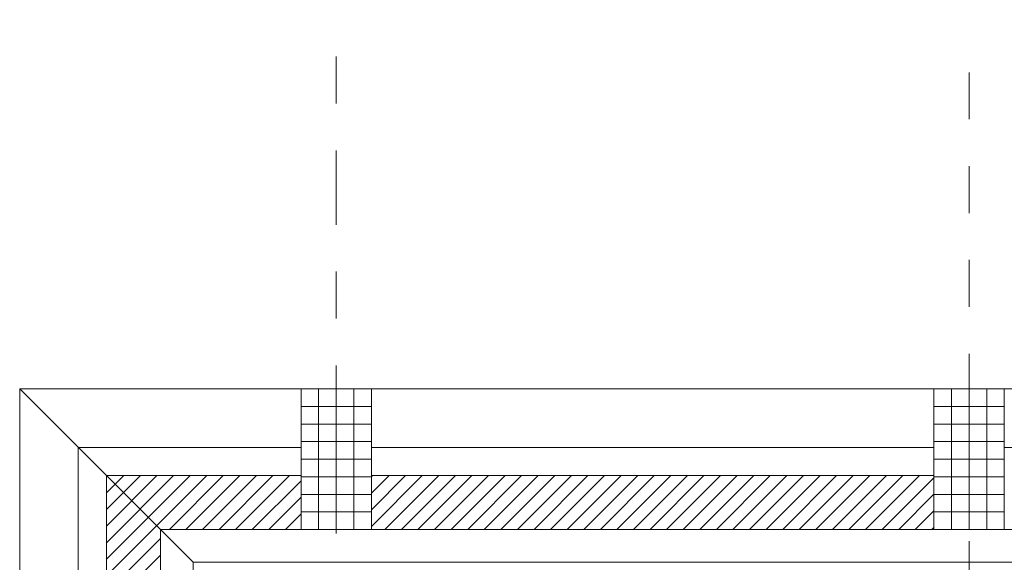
# Model space of a CAD drawing. Header units: metres. Extents: x -45.2 to 14.3, y -31.8 to 10.2.
# Tile 48 of 152: x -39.8 to -37.7, y 0.3 to 1.5. Entities that reach past the tile are written whole.
import ezdxf

# ---------------------------------------------------------------- set-up
doc = ezdxf.new("R2010")
doc.units = ezdxf.units.M
doc.header["$LTSCALE"] = 0.05
doc.linetypes.add('Achsen 01', pattern=[5.291531, 3.175, -1.058062, 0.352704, -0.705764])
doc.linetypes.add('Raster 01', pattern=[2, 1, -1])
for name, color, linetype, lineweight, true_color in [('014_Fassadenarbeiten-000 Aufsicht Betonfertigteile', 7, 'Continuous', 9, 0xc0c0c0), ('014_Fassadenarbeiten-000 Aufsicht Mauerwerk', 7, 'Continuous', 9, 0xa6a6a6), ('AV1-Achsen', 1, 'Achsen 01', 18, 0xff0000), ('AV1-Raster', 7, 'Raster 01', 9, 0xa6a6a6)]:
    doc.layers.add(name, color=color, linetype=linetype, lineweight=lineweight, true_color=true_color)
for name, color, linetype, lineweight in [('014_Fassadenarbeiten-330 Betonfertigteile vertikal', 7, 'Continuous', 9), ('014_Fassadenarbeiten-330 Filtermauerwerk 11.5cm', 7, 'Continuous', 9), ('014_Fassadenarbeiten-330 Mauerwerk 11.5cm', 7, 'Continuous', 9)]:
    doc.layers.add(name, color=color, linetype=linetype, lineweight=lineweight)

msp = doc.modelspace()

# ---------------------------------------------------------------- linework, layer by layer
at = {"layer": '014_Fassadenarbeiten-000 Aufsicht Betonfertigteile'}
for points in [[(-39.455, 0.305), (-16.125, 0.305), (-16.125, 0.675), (-39.825, 0.675)], [(-39.455, 0.305), (-39.455, -21.905), (-39.825, -22.275), (-39.825, 0.675)]]:
    msp.add_lwpolyline(points, close=True, dxfattribs=at)
at = {"layer": '014_Fassadenarbeiten-000 Aufsicht Mauerwerk'}
for points in [[(-39.225, 0.55), (-39.225, 0.375), (-39.525, 0.375), (-39.525, 0.075), (-39.7, 0.075), (-39.7, 0.55)], [(-39.525, 0.375), (-39.525, 0.075), (-39.7, 0.075), (-39.7, 0.55), (-39.225, 0.55), (-39.225, 0.375)], [(-39.075, 0.375), (-39.075, 0.55), (-37.875, 0.55), (-37.875, 0.375)], [(-37.875, 0.55), (-37.875, 0.375), (-39.075, 0.375), (-39.075, 0.55)], [(-37.725, 0.375), (-37.725, 0.55), (-36.525, 0.55), (-36.525, 0.375)], [(-36.525, 0.55), (-36.525, 0.375), (-37.725, 0.375), (-37.725, 0.55)]]:
    msp.add_lwpolyline(points, close=True, dxfattribs=at)
at = {"layer": '014_Fassadenarbeiten-330 Betonfertigteile vertikal', "color": 8, "linetype": 'Continuous', "lineweight": 9, "true_color": 0x808080}
for p, q in [((-39.1875, 0.675), (-39.1875, 0.375)), ((-39.15, 0.675), (-39.15, 0.375)), ((-39.1125, 0.675), (-39.1125, 0.375)), ((-37.8375, 0.675), (-37.8375, 0.375)), ((-37.8, 0.675), (-37.8, 0.375)), ((-37.7625, 0.675), (-37.7625, 0.375))]:
    msp.add_line(p, q, dxfattribs=at)
at = {"layer": '014_Fassadenarbeiten-330 Betonfertigteile vertikal', "color": 8, "linetype": 'Continuous', "lineweight": 13, "true_color": 0x808080}
for p, q in [((-39.225, 0.6375), (-39.075, 0.6375)), ((-37.875, 0.6375), (-37.725, 0.6375)), ((-39.225, 0.6), (-39.075, 0.6)), ((-37.875, 0.6), (-37.725, 0.6)), ((-39.225, 0.5625), (-39.075, 0.5625)), ((-37.875, 0.5625), (-37.725, 0.5625)), ((-39.225, 0.525), (-39.075, 0.525)), ((-37.875, 0.525), (-37.725, 0.525)), ((-39.225, 0.4875), (-39.075, 0.4875)), ((-37.875, 0.4875), (-37.725, 0.4875)), ((-39.225, 0.45), (-39.075, 0.45)), ((-37.875, 0.45), (-37.725, 0.45)), ((-39.225, 0.4125), (-39.075, 0.4125)), ((-37.875, 0.4125), (-37.725, 0.4125))]:
    msp.add_line(p, q, dxfattribs=at)
at = {"layer": '014_Fassadenarbeiten-330 Betonfertigteile vertikal'}
for points in [[(-39.225, 0.675), (-39.075, 0.675), (-39.075, 0.375), (-39.225, 0.375)], [(-37.875, 0.675), (-37.725, 0.675), (-37.725, 0.375), (-37.875, 0.375)]]:
    msp.add_lwpolyline(points, close=True, dxfattribs=at)
at = {"layer": '014_Fassadenarbeiten-330 Filtermauerwerk 11.5cm', "color": 8, "linetype": 'Continuous', "lineweight": 9, "true_color": 0x808080}
for p, q in [((-39.075, 0.4876), (-39.0726, 0.49)), ((-39.075, 0.4523), (-39.0373, 0.49)), ((-39.075, 0.4169), (-39.0019, 0.49)), ((-39.075, 0.3816), (-38.9666, 0.49)), ((-39.0462, 0.375), (-38.9312, 0.49)), ((-39.0108, 0.375), (-38.8958, 0.49)), ((-38.9755, 0.375), (-38.8605, 0.49)), ((-38.9401, 0.375), (-38.8251, 0.49)), ((-38.9048, 0.375), (-38.7898, 0.49)), ((-38.8694, 0.375), (-38.7544, 0.49)), ((-38.8341, 0.375), (-38.7191, 0.49)), ((-38.7987, 0.375), (-38.6837, 0.49)), ((-38.7634, 0.375), (-38.6484, 0.49)), ((-38.728, 0.375), (-38.613, 0.49)), ((-38.6926, 0.375), (-38.5776, 0.49)), ((-38.6573, 0.375), (-38.5423, 0.49)), ((-38.6219, 0.375), (-38.5069, 0.49)), ((-38.5866, 0.375), (-38.4716, 0.49)), ((-38.5512, 0.375), (-38.4362, 0.49)), ((-38.5159, 0.375), (-38.4009, 0.49)), ((-38.4805, 0.375), (-38.3655, 0.49)), ((-38.4452, 0.375), (-38.3302, 0.49)), ((-38.4098, 0.375), (-38.2948, 0.49)), ((-38.3745, 0.375), (-38.2595, 0.49)), ((-38.3391, 0.375), (-38.2241, 0.49)), ((-38.3037, 0.375), (-38.1887, 0.49)), ((-38.2684, 0.375), (-38.1534, 0.49)), ((-38.233, 0.375), (-38.118, 0.49)), ((-38.1977, 0.375), (-38.0827, 0.49)), ((-38.1623, 0.375), (-38.0473, 0.49)), ((-38.127, 0.375), (-38.012, 0.49)), ((-38.0916, 0.375), (-37.9766, 0.49)), ((-38.0563, 0.375), (-37.9413, 0.49)), ((-38.0209, 0.375), (-37.9059, 0.49)), ((-37.9855, 0.375), (-37.875, 0.4855)), ((-37.9502, 0.375), (-37.875, 0.4502)), ((-37.9148, 0.375), (-37.875, 0.4148)), ((-37.8795, 0.375), (-37.875, 0.3795))]:
    msp.add_line(p, q, dxfattribs=at)
at = {"layer": '014_Fassadenarbeiten-330 Filtermauerwerk 11.5cm'}
msp.add_lwpolyline([(-37.875, 0.49), (-37.875, 0.375), (-39.075, 0.375), (-39.075, 0.49)], close=True, dxfattribs=at)
at = {"layer": '014_Fassadenarbeiten-330 Mauerwerk 11.5cm', "color": 8, "linetype": 'Continuous', "lineweight": 9, "true_color": 0x808080}
for p, q in [((-39.64, 0.4883), (-39.6383, 0.49)), ((-39.64, 0.453), (-39.603, 0.49)), ((-39.64, 0.4176), (-39.5676, 0.49)), ((-39.64, 0.3822), (-39.5322, 0.49)), ((-39.64, 0.3469), (-39.4969, 0.49)), ((-39.64, 0.3115), (-39.4615, 0.49)), ((-39.64, 0.2762), (-39.4262, 0.49)), ((-39.5058, 0.375), (-39.3908, 0.49)), ((-39.4705, 0.375), (-39.3555, 0.49)), ((-39.4351, 0.375), (-39.3201, 0.49)), ((-39.3998, 0.375), (-39.2848, 0.49)), ((-39.3644, 0.375), (-39.2494, 0.49)), ((-39.329, 0.375), (-39.225, 0.479)), ((-39.2937, 0.375), (-39.225, 0.4437)), ((-39.2583, 0.375), (-39.225, 0.4083)), ((-39.64, 0.2408), (-39.525, 0.3558)), ((-39.64, 0.2055), (-39.525, 0.3205))]:
    msp.add_line(p, q, dxfattribs=at)
at = {"layer": '014_Fassadenarbeiten-330 Mauerwerk 11.5cm'}
msp.add_lwpolyline([(-39.64, 0.075), (-39.64, 0.49), (-39.225, 0.49), (-39.225, 0.375), (-39.525, 0.375), (-39.525, 0.075)], close=True, dxfattribs=at)
at = {"layer": 'AV1-Achsen'}
msp.add_line((-39.15, -26.5), (-39.15, 4.9), dxfattribs=at)
at = {"layer": 'AV1-Raster'}
msp.add_line((-37.8, -22.95), (-37.8, 1.35), dxfattribs=at)
at = {"layer": 'Defpoints', "color": 0, "lineweight": 0}
for p, q in [((-39.825, 0.675), (-39.825, 0.675)), ((-39.225, 0.675), (-39.225, 0.675)), ((-39.225, 0.675), (-39.225, 0.675)), ((-39.225, 0.675), (-39.225, 0.675)), ((-39.225, 0.675), (-39.225, 0.675)), ((-39.075, 0.675), (-39.075, 0.675)), ((-39.075, 0.675), (-39.075, 0.675)), ((-37.875, 0.675), (-37.875, 0.675)), ((-37.875, 0.675), (-37.875, 0.675)), ((-37.725, 0.675), (-37.725, 0.675)), ((-37.725, 0.675), (-37.725, 0.675)), ((-39.64, 0.49), (-39.64, 0.49)), ((-39.64, 0.49), (-39.64, 0.49)), ((-39.64, 0.49), (-39.64, 0.49)), ((-39.64, 0.49), (-39.64, 0.49))]:
    msp.add_line(p, q, dxfattribs=at)

doc.saveas('drawing.dxf')
